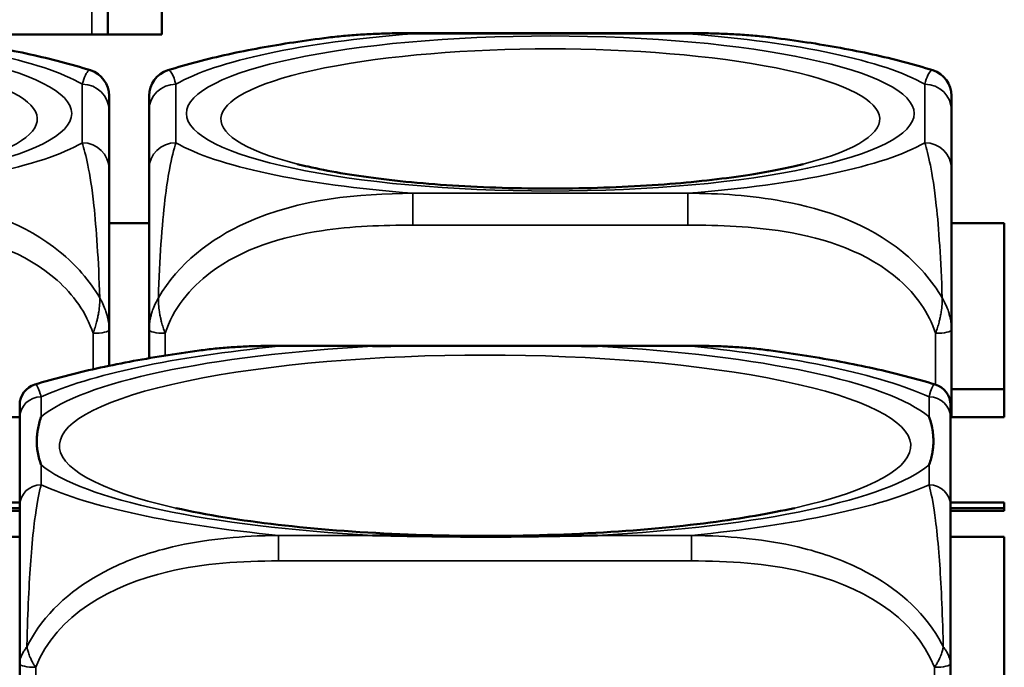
# Model space of a CAD drawing. Header units: inches. Extents: x 3.3 to 58.3, y 0.8 to 38.3.
# Tile 47 of 162: x 32.777 to 33.502, y 3.742 to 4.219. Entities that reach past the tile are written whole.
import ezdxf

# ---------------------------------------------------------------- set-up
doc = ezdxf.new("R2010")
doc.units = ezdxf.units.IN
doc.header["$MEASUREMENT"] = 0
doc.layers.add('Visible (ANSI)', color=7, linetype='Continuous', lineweight=50)
doc.layers.add('Visible Narrow (ANSI)', color=7, linetype='Continuous', lineweight=35)

msp = doc.modelspace()

# ---------------------------------------------------------------- linework, layer by layer
at = {"layer": 'Visible (ANSI)'}
for p, q in [((32.8821, 4.35042), (32.8821, 4.20768)), ((32.84225, 4.20768), (32.84225, 4.272)), ((32.8821, 4.20768), (32.68553, 4.20768)), ((33.06682, 4.20863), (33.26912, 4.20863)), ((32.84325, 4.10875), (32.84325, 4.15181)), ((32.8727, 4.15181), (32.8727, 4.10875)), ((33.46325, 4.10875), (33.46325, 4.15181)), ((32.84325, 4.0688), (32.8727, 4.0688)), ((33.46325, 4.0688), (33.5021, 4.0688)), ((33.5021, 4.0688), (33.5021, 3.92607)), ((32.84325, 3.96396), (32.84325, 3.99039)), ((32.8727, 3.99039), (32.8727, 3.96953)), ((33.46325, 3.92607), (33.46325, 3.99039)), ((32.96801, 3.97869), (33.27194, 3.97869)), ((33.5021, 3.94667), (33.46325, 3.94667)), ((32.77746, 3.92607), (32.75249, 3.92607)), ((32.77746, 3.92573), (32.77746, 3.86104)), ((33.5021, 3.92607), (33.46249, 3.92607)), ((33.46249, 3.86104), (33.46249, 3.92573)), ((32.75249, 3.86351), (32.77746, 3.86351)), ((33.46249, 3.86351), (33.5021, 3.86351)), ((33.5021, 3.86351), (33.5021, 3.85925)), ((32.77746, 3.85925), (32.75249, 3.85925)), ((32.77746, 3.8573), (32.75249, 3.8573)), ((33.5021, 3.85925), (33.46249, 3.85925)), ((33.5021, 3.8573), (33.46249, 3.8573)), ((33.5021, 3.8573), (33.5021, 3.85925)), ((32.75249, 3.83816), (32.77746, 3.83816)), ((33.46249, 3.83816), (33.5021, 3.83816)), ((33.5021, 3.83816), (33.5021, 3.3688)), ((32.77746, 3.74474), (32.77746, 3.66502)), ((33.46249, 3.66502), (33.46249, 3.74474))]:
    msp.add_line(p, q, dxfattribs=at)
for centre, radius, start, end in [((32.82356, 4.16252), 0.01969, 0, 72.35681), ((32.89238, 4.16252), 0.01969, 107.64319, 180), ((33.44356, 4.16252), 0.01969, 0, 72.35681), ((32.79321, 3.93516), 0.01575, 106.91867, 180), ((33.44674, 3.93516), 0.01575, 0, 73.08133)]:
    msp.add_arc(centre, radius, start, end, dxfattribs=at)
for points, knots in [([(32.82953, 4.18128), (32.82237, 4.18356), (32.81512, 4.18564), (32.80033, 4.18953), (32.79279, 4.19134), (32.77738, 4.19471), (32.76951, 4.19629), (32.75343, 4.19922), (32.74522, 4.20059), (32.72846, 4.20313), (32.71992, 4.2043), (32.71122, 4.20538)], [2.1581559, 2.1581559, 2.1581559, 2.1581559, 2.2487063, 2.2487063, 2.3392567, 2.3392567, 2.4298072, 2.4298072, 2.5203576, 2.5203576, 2.610908, 2.610908, 2.610908, 2.610908]), ([(33.00472, 4.20538), (32.99603, 4.2043), (32.98748, 4.20313), (32.97072, 4.20059), (32.96251, 4.19922), (32.94643, 4.19629), (32.93856, 4.19471), (32.92315, 4.19134), (32.91562, 4.18953), (32.90083, 4.18564), (32.89357, 4.18356), (32.88642, 4.18128)], [3.667393, 3.667393, 3.667393, 3.667393, 3.7579435, 3.7579435, 3.8484939, 3.8484939, 3.9390443, 3.9390443, 4.0295947, 4.0295947, 4.1201451, 4.1201451, 4.1201451, 4.1201451]), ([(33.00472, 4.20538), (33.00891, 4.2059), (33.0131, 4.20635), (33.02146, 4.20709), (33.02563, 4.2074), (33.03396, 4.20789), (33.0381, 4.20809), (33.04637, 4.20838), (33.05049, 4.20848), (33.05869, 4.2086), (33.06277, 4.20863), (33.06682, 4.20863)], [-0.408153, -0.408153, -0.408153, -0.408153, -0.3779132, -0.3779132, -0.3476733, -0.3476733, -0.3174335, -0.3174335, -0.2871936, -0.2871936, -0.2569537, -0.2569537, -0.2569537, -0.2569537]), ([(33.26912, 4.20863), (33.27318, 4.20863), (33.27726, 4.2086), (33.28545, 4.20848), (33.28957, 4.20838), (33.29783, 4.20809), (33.30198, 4.2079), (33.3103, 4.2074), (33.31448, 4.20709), (33.32284, 4.20635), (33.32703, 4.2059), (33.33122, 4.20538)], [0.2569517, 0.2569517, 0.2569517, 0.2569517, 0.2872237, 0.2872237, 0.3174956, 0.3174956, 0.3477676, 0.3477676, 0.3780395, 0.3780395, 0.4083115, 0.4083115, 0.4083115, 0.4083115]), ([(33.44953, 4.18128), (33.44237, 4.18356), (33.43512, 4.18564), (33.42033, 4.18953), (33.41279, 4.19134), (33.39738, 4.19471), (33.38951, 4.19629), (33.37343, 4.19922), (33.36522, 4.20059), (33.34846, 4.20313), (33.33992, 4.2043), (33.33122, 4.20538)], [2.1581559, 2.1581559, 2.1581559, 2.1581559, 2.2487063, 2.2487063, 2.3392567, 2.3392567, 2.4298072, 2.4298072, 2.5203576, 2.5203576, 2.610908, 2.610908, 2.610908, 2.610908]), ([(32.84325, 4.15181), (32.84325, 4.15685), (32.84325, 4.16105), (32.84325, 4.16221), (32.84325, 4.16241), (32.84325, 4.16252), (32.84325, 4.16252)], [0.2569537, 0.2569537, 0.2569537, 0.2569537, 0.4371919, 0.4371919, 0.4371919, 0.468946, 0.468946, 0.468946, 0.468946]), ([(32.8727, 4.16253), (32.8727, 4.16253), (32.8727, 4.16234), (32.8727, 4.162), (32.8727, 4.16059), (32.8727, 4.15658), (32.8727, 4.15181)], [-0.469118, -0.469118, -0.469118, -0.469118, -0.427691, -0.427691, -0.427691, -0.2569517, -0.2569517, -0.2569517, -0.2569517]), ([(33.46325, 4.15181), (33.46325, 4.15685), (33.46325, 4.16105), (33.46325, 4.16221), (33.46325, 4.16241), (33.46325, 4.16252), (33.46325, 4.16252)], [0.2569537, 0.2569537, 0.2569537, 0.2569537, 0.4371919, 0.4371919, 0.4371919, 0.468946, 0.468946, 0.468946, 0.468946]), ([(32.84325, 3.99039), (32.84325, 4.00946), (32.84325, 4.02756), (32.84325, 4.04223), (32.84325, 4.0648), (32.84325, 4.07977), (32.84325, 4.09031), (32.84325, 4.09835), (32.84325, 4.10398), (32.84325, 4.10875)], [-0.7968224, -0.7968224, -0.7968224, -0.7968224, -0.6514613, -0.6514613, -0.6514613, -0.427691, -0.427691, -0.427691, -0.2569517, -0.2569517, -0.2569517, -0.2569517]), ([(32.8727, 4.10875), (32.8727, 4.10372), (32.8727, 4.0977), (32.8727, 4.08892), (32.8727, 4.07738), (32.8727, 4.06056), (32.8727, 4.03511), (32.8727, 4.02194), (32.8727, 4.00655), (32.8727, 3.99039)], [0.2569537, 0.2569537, 0.2569537, 0.2569537, 0.4371919, 0.4371919, 0.4371919, 0.6739428, 0.6739428, 0.6739428, 0.7963818, 0.7963818, 0.7963818, 0.7963818]), ([(33.35414, 4.11236), (33.34343, 4.10963), (33.33006, 4.10691), (33.29734, 4.10176), (33.27736, 4.09943), (33.23326, 4.0959), (33.20895, 4.09478), (33.15927, 4.09408), (33.13389, 4.09455), (33.08542, 4.09702), (33.06233, 4.09902), (33.02177, 4.10412), (33.00409, 4.10718), (32.98703, 4.11107), (32.98434, 4.11171), (32.9818, 4.11236)], [5.410065, 5.410065, 5.410065, 5.410065, 5.649234, 5.649234, 5.925689, 5.925689, 6.220276, 6.220276, 6.52089, 6.52089, 6.81919, 6.81919, 7.104492, 7.104492, 7.16119, 7.16119, 7.16119, 7.16119]), ([(33.46325, 3.99039), (33.46325, 4.00946), (33.46325, 4.02756), (33.46325, 4.04223), (33.46325, 4.0648), (33.46325, 4.07977), (33.46325, 4.09031), (33.46325, 4.09835), (33.46325, 4.10398), (33.46325, 4.10875)], [-0.7968224, -0.7968224, -0.7968224, -0.7968224, -0.6514613, -0.6514613, -0.6514613, -0.427691, -0.427691, -0.427691, -0.2569517, -0.2569517, -0.2569517, -0.2569517]), ([(32.90967, 3.97518), (32.91359, 3.97572), (32.9175, 3.97617), (32.92533, 3.97696), (32.92925, 3.97729), (32.93706, 3.97784), (32.94096, 3.97805), (32.94874, 3.97839), (32.95262, 3.9785), (32.96034, 3.97866), (32.96419, 3.97869), (32.96801, 3.97869)], [-0.1421395, -0.1421395, -0.1421395, -0.1421395, -0.1137116, -0.1137116, -0.0852837, -0.0852837, -0.0568558, -0.0568558, -0.0284279, -0.0284279, 0, 0, 0, 0]), ([(33.03723, 3.97833), (33.03767, 3.97834), (33.0381, 3.97834), (33.05461, 3.9786), (33.07067, 3.97865), (33.09362, 3.97868), (33.10032, 3.97869), (33.1095, 3.97869), (33.11197, 3.97869), (33.11605, 3.97869), (33.11766, 3.97869), (33.12079, 3.97869), (33.12231, 3.97869), (33.12588, 3.97869), (33.12793, 3.97869), (33.1341, 3.97869), (33.13823, 3.97869), (33.14796, 3.97868), (33.15356, 3.97868), (33.17333, 3.97863), (33.18737, 3.97857), (33.20185, 3.97834), (33.20229, 3.97834), (33.20272, 3.97833)], [-0.416114, -0.416114, -0.416114, -0.416114, -0.4127691, -0.4127691, -0.2896446, -0.2896446, -0.2388934, -0.2388934, -0.2201881, -0.2201881, -0.2080204, -0.2080204, -0.196499, -0.196499, -0.1809939, -0.1809939, -0.149741, -0.149741, -0.1073162, -0.1073162, 0, 0, 0.0033356, 0.0033356, 0.0033356, 0.0033356]), ([(33.27194, 3.97869), (33.27576, 3.97869), (33.27961, 3.97866), (33.28733, 3.9785), (33.29121, 3.97839), (33.29899, 3.97805), (33.30289, 3.97784), (33.31071, 3.97729), (33.31462, 3.97696), (33.32245, 3.97617), (33.32637, 3.97572), (33.33028, 3.97518)], [0, 0, 0, 0, 0.0284279, 0.0284279, 0.0568558, 0.0568558, 0.0852837, 0.0852837, 0.1137116, 0.1137116, 0.1421395, 0.1421395, 0.1421395, 0.1421395]), ([(32.90967, 3.97518), (32.90076, 3.97398), (32.89201, 3.97269), (32.87485, 3.96993), (32.86643, 3.96847), (32.84995, 3.96536), (32.84189, 3.96372), (32.8261, 3.96024), (32.81839, 3.9584), (32.80327, 3.9545), (32.79588, 3.95244), (32.78863, 3.95023)], [3.7088552, 3.7088552, 3.7088552, 3.7088552, 3.7874457, 3.7874457, 3.8660363, 3.8660363, 3.9446268, 3.9446268, 4.0232173, 4.0232173, 4.1018079, 4.1018079, 4.1018079, 4.1018079]), ([(33.45133, 3.95023), (33.44407, 3.95244), (33.43668, 3.9545), (33.42157, 3.9584), (33.41385, 3.96024), (33.39807, 3.96372), (33.39, 3.96536), (33.37352, 3.96847), (33.36511, 3.96993), (33.34794, 3.97269), (33.33919, 3.97398), (33.33028, 3.97518)], [2.1813774, 2.1813774, 2.1813774, 2.1813774, 2.259968, 2.259968, 2.3385585, 2.3385585, 2.417149, 2.417149, 2.4957396, 2.4957396, 2.5743301, 2.5743301, 2.5743301, 2.5743301]), ([(33.46249, 3.92573), (33.46249, 3.92649), (33.46249, 3.92723), (33.46249, 3.92792), (33.46249, 3.93221), (33.46249, 3.9352), (33.46249, 3.93519)], [0, 0, 0, 0, 0.0272471, 0.0272471, 0.0272471, 0.1946839, 0.1946839, 0.1946839, 0.1946839]), ([(32.79321, 3.89116), (32.79318, 3.89125), (32.79314, 3.89135), (32.7919, 3.89485), (32.79104, 3.89814), (32.79033, 3.90291), (32.79019, 3.9043), (32.79008, 3.90624), (32.79006, 3.90676), (32.79004, 3.90762), (32.79003, 3.90796), (32.79003, 3.90863), (32.79003, 3.90895), (32.79005, 3.90972), (32.79006, 3.91015), (32.79012, 3.91148), (32.79018, 3.91237), (32.79038, 3.91448), (32.79054, 3.9157), (32.79126, 3.92002), (32.79205, 3.92311), (32.79314, 3.9262), (32.79318, 3.92629), (32.79321, 3.92639)], [-0.416114, -0.416114, -0.416114, -0.416114, -0.4127691, -0.4127691, -0.2896446, -0.2896446, -0.2388934, -0.2388934, -0.2201881, -0.2201881, -0.2080204, -0.2080204, -0.196499, -0.196499, -0.1809939, -0.1809939, -0.149741, -0.149741, -0.1073162, -0.1073162, 0, 0, 0.0033356, 0.0033356, 0.0033356, 0.0033356]), ([(33.44674, 3.92639), (33.44678, 3.92629), (33.44681, 3.9262), (33.44806, 3.92268), (33.44892, 3.91913), (33.44962, 3.91413), (33.44976, 3.91267), (33.44987, 3.9107), (33.4499, 3.91017), (33.44992, 3.90929), (33.44992, 3.90895), (33.44992, 3.90828), (33.44992, 3.90796), (33.44991, 3.9072), (33.4499, 3.90677), (33.44984, 3.90547), (33.44978, 3.9046), (33.44957, 3.90257), (33.44941, 3.9014), (33.44869, 3.89731), (33.4479, 3.89442), (33.44681, 3.89135), (33.44678, 3.89125), (33.44674, 3.89116)], [-0.416114, -0.416114, -0.416114, -0.416114, -0.4127691, -0.4127691, -0.2896446, -0.2896446, -0.2388934, -0.2388934, -0.2201881, -0.2201881, -0.2080204, -0.2080204, -0.196499, -0.196499, -0.1809939, -0.1809939, -0.149741, -0.149741, -0.1073162, -0.1073162, 0, 0, 0.0033356, 0.0033356, 0.0033356, 0.0033356]), ([(32.77746, 3.86104), (32.77746, 3.85524), (32.77746, 3.84754), (32.77746, 3.83567), (32.77746, 3.8175), (32.77746, 3.78629), (32.77746, 3.74474)], [3.9382945, 3.9382945, 3.9382945, 3.9382945, 4.1457245, 4.1457245, 4.1457245, 4.463515, 4.463515, 4.463515, 4.463515]), ([(33.34762, 3.85936), (33.33011, 3.85542), (33.30906, 3.85175), (33.25993, 3.84536), (33.23134, 3.84275), (33.17036, 3.83933), (33.13786, 3.83859), (33.07312, 3.83921), (33.04088, 3.84058), (32.98083, 3.84524), (32.95295, 3.8485), (32.91538, 3.85458), (32.90317, 3.85692), (32.89233, 3.85936)], [5.469743, 5.469743, 5.469743, 5.469743, 5.734301, 5.734301, 6.025686, 6.025686, 6.328033, 6.328033, 6.632722, 6.632722, 6.932824, 6.932824, 7.096627, 7.096627, 7.096627, 7.096627]), ([(33.46249, 3.74474), (33.46249, 3.78629), (33.46249, 3.8175), (33.46249, 3.83567), (33.46249, 3.84754), (33.46249, 3.85524), (33.46249, 3.86104)], [-0.5252205, -0.5252205, -0.5252205, -0.5252205, -0.20743, -0.20743, -0.20743, 0, 0, 0, 0]), ([(33.20272, 3.83922), (33.20229, 3.83921), (33.20185, 3.8392), (33.18737, 3.83896), (33.17333, 3.83869), (33.15356, 3.83843), (33.14796, 3.83837), (33.13823, 3.83828), (33.1341, 3.83826), (33.12793, 3.83824), (33.12588, 3.83823), (33.12231, 3.83822), (33.12079, 3.83822), (33.11766, 3.83822), (33.11605, 3.83823), (33.11197, 3.83824), (33.1095, 3.83824), (33.10032, 3.83829), (33.09362, 3.83835), (33.07067, 3.83862), (33.05461, 3.83893), (33.0381, 3.8392), (33.03767, 3.83921), (33.03723, 3.83922)], [-0.4149464, -0.4149464, -0.4149464, -0.4149464, -0.41162, -0.41162, -0.3046026, -0.3046026, -0.2622958, -0.2622958, -0.23113, -0.23113, -0.215668, -0.215668, -0.2041787, -0.2041787, -0.1920448, -0.1920448, -0.1733916, -0.1733916, -0.1227817, -0.1227817, 0, 0, 0.0033356, 0.0033356, 0.0033356, 0.0033356])]:
    msp.add_open_spline(points, degree=3, knots=knots, dxfattribs=at)
msp.add_open_spline([(32.77746, 3.93516), (32.77746, 3.93516), (32.77746, 3.93117), (32.77746, 3.92573)], degree=3, dxfattribs=at)
at = {"layer": 'Visible Narrow (ANSI)'}
for p, q in [((32.83044, 4.26949), (32.83044, 4.20768)), ((33.06682, 4.20863), (33.06682, 4.20818)), ((33.06682, 4.20818), (33.26912, 4.20818)), ((33.26912, 4.20863), (33.26912, 4.20818)), ((32.82356, 4.17105), (32.82356, 4.12799)), ((32.89238, 4.12799), (32.89238, 4.17105)), ((33.44356, 4.17105), (33.44356, 4.12799)), ((33.26912, 4.09085), (33.06682, 4.09085)), ((33.06682, 4.06743), (33.06682, 4.09085)), ((33.26912, 4.06743), (33.26912, 4.09085)), ((33.06682, 4.06743), (33.26912, 4.06743)), ((32.83144, 3.98788), (32.83144, 3.96141)), ((32.88451, 3.97148), (32.88451, 3.98788)), ((33.45144, 3.98788), (33.45144, 3.95019)), ((32.96801, 3.97869), (32.96801, 3.97833)), ((32.96801, 3.97833), (33.03723, 3.97833)), ((33.20272, 3.97833), (33.27194, 3.97833)), ((33.27194, 3.97869), (33.27194, 3.97833)), ((32.79321, 3.92639), (32.79321, 3.94112)), ((33.44674, 3.94112), (33.44674, 3.92639)), ((32.79321, 3.87643), (32.79321, 3.89116)), ((33.44674, 3.89116), (33.44674, 3.87643)), ((32.96801, 3.83922), (32.96801, 3.82048)), ((33.03723, 3.83922), (32.96801, 3.83922)), ((33.27194, 3.83922), (33.20272, 3.83922)), ((33.27194, 3.83922), (33.27194, 3.82048)), ((32.96801, 3.82048), (33.27194, 3.82048)), ((32.78927, 3.66502), (32.78927, 3.74222)), ((33.45068, 3.74222), (33.45068, 3.66502))]:
    msp.add_line(p, q, dxfattribs=at)
for centre in [(32.54797, 4.14952), (33.16797, 4.14952)]:
    msp.add_ellipse(centre, major_axis=(-0.26779, 0), ratio=0.21286, dxfattribs=at)
for centre, major_axis, ratio, start_param, end_param in [((32.54797, 4.14952), (0.29357, 0), 0.21286, 0.351767, 1.21903), ((33.16797, 4.14952), (-0.29357, 0), 0.21286, 5.064156, 5.931419), ((33.16797, 4.14952), (0.29357, 0), 0.21286, 0.351767, 1.21903), ((32.54797, 4.14542), (-0.24244, 0), 0.21286, 2.446359, 6.978419), ((33.16797, 4.14542), (-0.24244, 0), 0.21286, 2.446359, 6.978419), ((32.82356, 4.15181), (0.01969, 0), 0.977083, 0, 1.570796), ((32.89238, 4.15181), (-0.01969, 0), 0.977083, 4.712389, 6.283185), ((33.44356, 4.15181), (0.01969, 0), 0.977083, 0, 1.570796), ((32.54797, 4.14952), (0.29357, 0), 0.21286, 5.064156, 5.931419), ((32.82356, 4.10875), (0.01969, 0), 0.977083, 0, 1.570796), ((32.89238, 4.10875), (-0.01969, 0), 0.977083, 4.712389, 6.283185), ((33.16797, 4.14952), (-0.29357, 0), 0.21286, 0.351767, 1.21903), ((33.16797, 4.14952), (0.29357, 0), 0.21286, 5.064156, 5.931419), ((33.44356, 4.10875), (0.01969, 0), 0.977083, 0, 1.570796), ((32.83144, 3.99039), (0.01181, 0), 0.21286, 4.712389, 6.283185), ((32.88451, 3.99039), (-0.01181, 0), 0.21286, 0, 1.570796), ((33.45144, 3.99039), (0.01181, 0), 0.21286, 4.712389, 6.283185), ((33.11998, 3.90877), (-0.33708, 0), 0.21286, 4.960405, 6.035169), ((33.11998, 3.90877), (-0.36037, 0), 0.21286, 5.147686, 5.847888), ((33.11998, 3.90877), (0.33708, 0), 0.21286, 0.248016, 1.32278), ((33.11998, 3.90877), (-0.36037, 0), 0.21286, 3.57689, 4.277092), ((33.11998, 3.90517), (-0.31328, 0), 0.21286, 2.384238, 7.04054), ((32.79321, 3.92573), (-0.01575, 0), 0.977083, 4.712389, 6.283185), ((33.44674, 3.92573), (0.01575, 0), 0.977083, 0, 1.570796), ((33.11998, 3.90877), (-0.33708, 0), 0.21286, 0.248016, 1.32278), ((33.11998, 3.90877), (0.33708, 0), 0.21286, 4.960405, 6.035169), ((32.79321, 3.86104), (-0.01575, 0), 0.977083, 4.712389, 6.283185), ((33.11998, 3.90877), (0.36037, 0), 0.21286, 3.57689, 4.277092), ((33.11998, 3.90877), (0.36037, 0), 0.21286, 5.147686, 5.847888), ((33.44674, 3.86104), (0.01575, 0), 0.977083, 0, 1.570796), ((32.78927, 3.74474), (-0.01181, 0), 0.21286, 0, 1.570796), ((33.45068, 3.74474), (0.01181, 0), 0.21286, 4.712389, 6.283185)]:
    msp.add_ellipse(centre, major_axis=major_axis, ratio=ratio, start_param=start_param, end_param=end_param, dxfattribs=at)
for points in [[(33.00471, 4.2054), (33.02554, 4.20805), (33.04613, 4.20873), (33.06682, 4.20818)], [(33.26912, 4.20818), (33.28961, 4.2085), (33.31058, 4.20814), (33.33148, 4.20553)], [(32.89238, 4.17105), (32.89068, 4.17725), (32.88853, 4.18221), (32.88642, 4.18141)]]:
    msp.add_open_spline(points, degree=3, dxfattribs=at)
for points, knots in [([(32.82953, 4.18128), (32.82912, 4.18141), (32.82871, 4.18133), (32.82661, 4.18), (32.82497, 4.17634), (32.82356, 4.17105)], [-0.468946, -0.468946, -0.468946, -0.468946, -0.427691, -0.427691, -0.2569537, -0.2569537, -0.2569537, -0.2569537]), ([(33.44953, 4.18128), (33.44912, 4.18141), (33.44871, 4.18133), (33.44661, 4.18), (33.44497, 4.17634), (33.44356, 4.17105)], [-0.468946, -0.468946, -0.468946, -0.468946, -0.427691, -0.427691, -0.2569537, -0.2569537, -0.2569537, -0.2569537]), ([(32.82356, 4.12799), (32.82596, 4.1195), (32.82925, 4.10772), (32.83387, 4.06528), (32.83548, 4.04208), (32.83639, 4.01391)], [0.2569517, 0.2569517, 0.2569517, 0.2569517, 0.5559983, 0.5559983, 0.7482818, 0.7482818, 0.7482818, 0.7482818]), ([(32.87955, 4.01391), (32.88004, 4.02818), (32.88069, 4.04189), (32.88317, 4.07928), (32.88545, 4.09647), (32.88934, 4.1171), (32.89097, 4.12334), (32.89238, 4.12799)], [-0.7478145, -0.7478145, -0.7478145, -0.7478145, -0.6493253, -0.6493253, -0.427691, -0.427691, -0.2569537, -0.2569537, -0.2569537, -0.2569537]), ([(33.44356, 4.12799), (33.44596, 4.1195), (33.44925, 4.10772), (33.45387, 4.06528), (33.45548, 4.04208), (33.45639, 4.01391)], [0.2569517, 0.2569517, 0.2569517, 0.2569517, 0.5559983, 0.5559983, 0.7482818, 0.7482818, 0.7482818, 0.7482818]), ([(32.83639, 4.01391), (32.82874, 4.02665), (32.81873, 4.03837), (32.78169, 4.06841), (32.74997, 4.07932), (32.69572, 4.08924), (32.67249, 4.09088), (32.64912, 4.09085)], [-0.7478145, -0.7478145, -0.7478145, -0.7478145, -0.6493253, -0.6493253, -0.427691, -0.427691, -0.2569537, -0.2569537, -0.2569537, -0.2569537]), ([(33.06682, 4.09085), (33.02635, 4.09048), (32.98398, 4.08701), (32.91833, 4.05756), (32.89391, 4.03922), (32.87955, 4.01391)], [0.2569517, 0.2569517, 0.2569517, 0.2569517, 0.5559983, 0.5559983, 0.7482818, 0.7482818, 0.7482818, 0.7482818]), ([(33.45639, 4.01391), (33.44874, 4.02665), (33.43873, 4.03837), (33.40169, 4.06841), (33.36997, 4.07932), (33.31572, 4.08924), (33.29249, 4.09088), (33.26912, 4.09085)], [-0.7478145, -0.7478145, -0.7478145, -0.7478145, -0.6493253, -0.6493253, -0.427691, -0.427691, -0.2569537, -0.2569537, -0.2569537, -0.2569537]), ([(32.64912, 4.06743), (32.67278, 4.06743), (32.69677, 4.06652), (32.72013, 4.06271), (32.75082, 4.0577), (32.78168, 4.04745), (32.80494, 4.02695), (32.81696, 4.01635), (32.82658, 4.003), (32.83144, 3.98788)], [0.2569537, 0.2569537, 0.2569537, 0.2569537, 0.4371919, 0.4371919, 0.4371919, 0.6739428, 0.6739428, 0.6739428, 0.7963818, 0.7963818, 0.7963818, 0.7963818]), ([(32.88451, 3.98788), (32.89024, 4.00572), (32.90273, 4.02117), (32.91795, 4.03259), (32.94138, 4.05018), (32.9705, 4.05895), (32.99958, 4.0633), (33.02176, 4.06662), (33.04442, 4.06743), (33.06682, 4.06743)], [-0.7968224, -0.7968224, -0.7968224, -0.7968224, -0.6514613, -0.6514613, -0.6514613, -0.427691, -0.427691, -0.427691, -0.2569517, -0.2569517, -0.2569517, -0.2569517]), ([(33.26912, 4.06743), (33.29278, 4.06743), (33.31677, 4.06652), (33.34013, 4.06271), (33.37082, 4.0577), (33.40168, 4.04745), (33.42494, 4.02695), (33.43696, 4.01635), (33.44658, 4.003), (33.45144, 3.98788)], [0.2569537, 0.2569537, 0.2569537, 0.2569537, 0.4371919, 0.4371919, 0.4371919, 0.6739428, 0.6739428, 0.6739428, 0.7963818, 0.7963818, 0.7963818, 0.7963818]), ([(32.83639, 4.01391), (32.83641, 4.01232), (32.83637, 4.01071), (32.83613, 4.0073), (32.83593, 4.00549), (32.83549, 4.00258), (32.83529, 4.00147), (32.83497, 3.99982), (32.83485, 3.99927), (32.83453, 3.99786), (32.83433, 3.997), (32.83375, 3.99478), (32.83336, 3.99345), (32.83247, 3.99068), (32.83197, 3.98926), (32.83144, 3.98788)], [-0.00023197, -0.00023197, -0.00023197, -0.00023197, 0.00913095, 0.00913095, 0.01983142, 0.01983142, 0.02651922, 0.02651922, 0.02986312, 0.02986312, 0.03521335, 0.03521335, 0.04377373, 0.04377373, 0.0532704, 0.0532704, 0.0532704, 0.0532704]), ([(32.84325, 3.99039), (32.84325, 3.99166), (32.84318, 3.99296), (32.84293, 3.99548), (32.84275, 3.9967), (32.84237, 3.99871), (32.8422, 3.99949), (32.84188, 4.00077), (32.84175, 4.00126), (32.84134, 4.00275), (32.84102, 4.00375), (32.8401, 4.00637), (32.83944, 4.008), (32.83799, 4.01106), (32.83724, 4.01249), (32.83639, 4.01391)], [-0.0532704, -0.0532704, -0.0532704, -0.0532704, -0.04377373, -0.04377373, -0.03521335, -0.03521335, -0.02986312, -0.02986312, -0.02651922, -0.02651922, -0.01983142, -0.01983142, -0.00913095, -0.00913095, 0.00023197, 0.00023197, 0.00023197, 0.00023197]), ([(32.87955, 4.01391), (32.87871, 4.01249), (32.87795, 4.01106), (32.87651, 4.008), (32.87584, 4.00637), (32.87492, 4.00375), (32.87461, 4.00275), (32.87419, 4.00126), (32.87406, 4.00077), (32.87375, 3.99949), (32.87358, 3.99871), (32.8732, 3.9967), (32.87302, 3.99548), (32.87276, 3.99296), (32.8727, 3.99166), (32.8727, 3.99039)], [-0.00023197, -0.00023197, -0.00023197, -0.00023197, 0.00913095, 0.00913095, 0.01983142, 0.01983142, 0.02651922, 0.02651922, 0.02986312, 0.02986312, 0.03521335, 0.03521335, 0.04377373, 0.04377373, 0.0532704, 0.0532704, 0.0532704, 0.0532704]), ([(32.88451, 3.98788), (32.88397, 3.98926), (32.88347, 3.99068), (32.88259, 3.99345), (32.8822, 3.99478), (32.88162, 3.997), (32.88141, 3.99786), (32.8811, 3.99927), (32.88098, 3.99982), (32.88065, 4.00147), (32.88046, 4.00258), (32.88002, 4.00549), (32.87981, 4.0073), (32.87958, 4.01071), (32.87953, 4.01232), (32.87955, 4.01391)], [-0.0532704, -0.0532704, -0.0532704, -0.0532704, -0.04377373, -0.04377373, -0.03521335, -0.03521335, -0.02986312, -0.02986312, -0.02651922, -0.02651922, -0.01983142, -0.01983142, -0.00913095, -0.00913095, 0.00023197, 0.00023197, 0.00023197, 0.00023197]), ([(33.45639, 4.01391), (33.45641, 4.01232), (33.45637, 4.01071), (33.45613, 4.0073), (33.45593, 4.00549), (33.45549, 4.00258), (33.45529, 4.00147), (33.45497, 3.99982), (33.45485, 3.99927), (33.45453, 3.99786), (33.45433, 3.997), (33.45375, 3.99478), (33.45336, 3.99345), (33.45247, 3.99068), (33.45197, 3.98926), (33.45144, 3.98788)], [-0.00023197, -0.00023197, -0.00023197, -0.00023197, 0.00913095, 0.00913095, 0.01983142, 0.01983142, 0.02651922, 0.02651922, 0.02986312, 0.02986312, 0.03521335, 0.03521335, 0.04377373, 0.04377373, 0.0532704, 0.0532704, 0.0532704, 0.0532704]), ([(33.46325, 3.99039), (33.46325, 3.99166), (33.46318, 3.99296), (33.46293, 3.99548), (33.46275, 3.9967), (33.46237, 3.99871), (33.4622, 3.99949), (33.46188, 4.00077), (33.46175, 4.00126), (33.46134, 4.00275), (33.46102, 4.00375), (33.4601, 4.00637), (33.45944, 4.008), (33.45799, 4.01106), (33.45724, 4.01249), (33.45639, 4.01391)], [-0.0532704, -0.0532704, -0.0532704, -0.0532704, -0.04377373, -0.04377373, -0.03521335, -0.03521335, -0.02986312, -0.02986312, -0.02651922, -0.02651922, -0.01983142, -0.01983142, -0.00913095, -0.00913095, 0.00023197, 0.00023197, 0.00023197, 0.00023197]), ([(32.90967, 3.97519), (32.92538, 3.97732), (32.94117, 3.97819), (32.96049, 3.97838), (32.96427, 3.97837), (32.96801, 3.97833)], [-0.1421395, -0.1421395, -0.1421395, -0.1421395, -0.0278591, -0.0278591, 0, 0, 0, 0]), ([(33.27194, 3.97833), (33.27569, 3.97837), (33.27946, 3.97838), (33.29878, 3.97819), (33.31458, 3.97732), (33.33028, 3.97519)], [0, 0, 0, 0, 0.0278591, 0.0278591, 0.1421395, 0.1421395, 0.1421395, 0.1421395]), ([(32.79321, 3.94112), (32.79301, 3.94192), (32.7928, 3.94268), (32.79133, 3.94775), (32.78995, 3.95063), (32.78863, 3.95023)], [0, 0, 0, 0, 0.0278591, 0.0278591, 0.1946839, 0.1946839, 0.1946839, 0.1946839]), ([(33.45133, 3.95023), (33.45, 3.95063), (33.44863, 3.94775), (33.44716, 3.94268), (33.44695, 3.94192), (33.44674, 3.94112)], [-0.1946839, -0.1946839, -0.1946839, -0.1946839, -0.0278591, -0.0278591, 0, 0, 0, 0]), ([(32.78275, 3.75724), (32.78283, 3.76091), (32.78293, 3.76458), (32.78374, 3.79179), (32.78483, 3.81145), (32.78682, 3.83608), (32.78764, 3.8438), (32.78984, 3.86102), (32.79128, 3.86838), (32.7928, 3.87479), (32.79301, 3.87563), (32.79321, 3.87643)], [-4.4390134, -4.4390134, -4.4390134, -4.4390134, -4.4135105, -4.4135105, -4.2449302, -4.2449302, -4.1395675, -4.1395675, -3.9661536, -3.9661536, -3.9382945, -3.9382945, -3.9382945, -3.9382945]), ([(33.44674, 3.87643), (33.44695, 3.87563), (33.44716, 3.87479), (33.44868, 3.86838), (33.45011, 3.86102), (33.45232, 3.8438), (33.45313, 3.83608), (33.45513, 3.81145), (33.45621, 3.79179), (33.45702, 3.76458), (33.45712, 3.76091), (33.45721, 3.75724)], [0, 0, 0, 0, 0.0278591, 0.0278591, 0.201273, 0.201273, 0.3066357, 0.3066357, 0.475216, 0.475216, 0.5007189, 0.5007189, 0.5007189, 0.5007189]), ([(32.96801, 3.83922), (32.96427, 3.83918), (32.96049, 3.83909), (32.93314, 3.83818), (32.90896, 3.83567), (32.87112, 3.82603), (32.85706, 3.82113), (32.82183, 3.80357), (32.80171, 3.78797), (32.78627, 3.76387), (32.78444, 3.76057), (32.78275, 3.75724)], [0, 0, 0, 0, 0.0278591, 0.0278591, 0.201273, 0.201273, 0.3066357, 0.3066357, 0.475216, 0.475216, 0.5007189, 0.5007189, 0.5007189, 0.5007189]), ([(33.45721, 3.75724), (33.45551, 3.76057), (33.45368, 3.76387), (33.43825, 3.78797), (33.41813, 3.80357), (33.38289, 3.82113), (33.36884, 3.82603), (33.331, 3.83567), (33.30682, 3.83818), (33.27946, 3.83909), (33.27569, 3.83918), (33.27194, 3.83922)], [-4.4390134, -4.4390134, -4.4390134, -4.4390134, -4.4135105, -4.4135105, -4.2449302, -4.2449302, -4.1395675, -4.1395675, -3.9661536, -3.9661536, -3.9382945, -3.9382945, -3.9382945, -3.9382945]), ([(32.78927, 3.74222), (32.80416, 3.78061), (32.84576, 3.80296), (32.88641, 3.81248), (32.91294, 3.8187), (32.94079, 3.82048), (32.96801, 3.82048)], [-0.5252205, -0.5252205, -0.5252205, -0.5252205, -0.20743, -0.20743, -0.20743, 0, 0, 0, 0]), ([(33.27194, 3.82048), (33.29916, 3.82048), (33.32702, 3.8187), (33.35355, 3.81248), (33.39419, 3.80296), (33.43579, 3.78061), (33.45068, 3.74222)], [3.9382945, 3.9382945, 3.9382945, 3.9382945, 4.1457245, 4.1457245, 4.1457245, 4.463515, 4.463515, 4.463515, 4.463515]), ([(32.78275, 3.75724), (32.78216, 3.7565), (32.78162, 3.75575), (32.78057, 3.75415), (32.78008, 3.7533), (32.77937, 3.75192), (32.77912, 3.75139), (32.77878, 3.75061), (32.77868, 3.75034), (32.77842, 3.74966), (32.77827, 3.74925), (32.77794, 3.74817), (32.77778, 3.74751), (32.77753, 3.74614), (32.77746, 3.74543), (32.77746, 3.74474)], [-0.00012419, -0.00012419, -0.00012419, -0.00012419, 0.00449537, 0.00449537, 0.00977487, 0.00977487, 0.01307456, 0.01307456, 0.0147244, 0.0147244, 0.01736415, 0.01736415, 0.02158775, 0.02158775, 0.02627331, 0.02627331, 0.02627331, 0.02627331]), ([(32.78927, 3.74222), (32.78866, 3.74305), (32.7881, 3.74389), (32.78712, 3.74552), (32.78668, 3.74631), (32.78602, 3.7476), (32.78578, 3.7481), (32.78541, 3.74891), (32.78527, 3.74923), (32.78487, 3.75017), (32.78461, 3.75081), (32.784, 3.75247), (32.78367, 3.75349), (32.78314, 3.75543), (32.78292, 3.75634), (32.78275, 3.75724)], [-0.02627331, -0.02627331, -0.02627331, -0.02627331, -0.02158775, -0.02158775, -0.01736415, -0.01736415, -0.0147244, -0.0147244, -0.01307456, -0.01307456, -0.00977487, -0.00977487, -0.00449537, -0.00449537, 0.00012419, 0.00012419, 0.00012419, 0.00012419]), ([(33.45721, 3.75724), (33.45703, 3.75634), (33.45682, 3.75543), (33.45628, 3.75349), (33.45595, 3.75247), (33.45534, 3.75081), (33.45509, 3.75017), (33.45468, 3.74923), (33.45454, 3.74891), (33.45417, 3.7481), (33.45393, 3.7476), (33.45327, 3.74631), (33.45284, 3.74552), (33.45185, 3.74389), (33.45129, 3.74305), (33.45068, 3.74222)], [-0.00012419, -0.00012419, -0.00012419, -0.00012419, 0.00449537, 0.00449537, 0.00977487, 0.00977487, 0.01307456, 0.01307456, 0.0147244, 0.0147244, 0.01736415, 0.01736415, 0.02158775, 0.02158775, 0.02627331, 0.02627331, 0.02627331, 0.02627331]), ([(33.46249, 3.74474), (33.46249, 3.74543), (33.46242, 3.74614), (33.46218, 3.74751), (33.46201, 3.74817), (33.46168, 3.74925), (33.46154, 3.74966), (33.46128, 3.75034), (33.46117, 3.75061), (33.46084, 3.75139), (33.46059, 3.75192), (33.45988, 3.7533), (33.45938, 3.75415), (33.45833, 3.75575), (33.4578, 3.7565), (33.45721, 3.75724)], [-0.02627331, -0.02627331, -0.02627331, -0.02627331, -0.02158775, -0.02158775, -0.01736415, -0.01736415, -0.0147244, -0.0147244, -0.01307456, -0.01307456, -0.00977487, -0.00977487, -0.00449537, -0.00449537, 0.00012419, 0.00012419, 0.00012419, 0.00012419])]:
    msp.add_open_spline(points, degree=3, knots=knots, dxfattribs=at)

doc.saveas('drawing.dxf')
